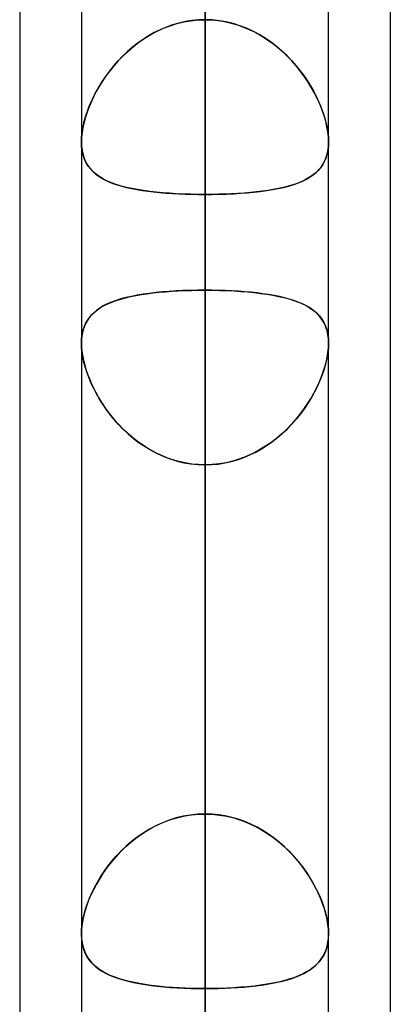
# Model space of a CAD drawing. Header units: millimetres. Extents: x -81 to 97, y -215 to 215.
# Tile 23 of 74: x 41.71 to 44, y -76.43 to -70.34. Entities that reach past the tile are written whole.
import ezdxf

# ---------------------------------------------------------------- set-up
doc = ezdxf.new("R2010")
doc.units = ezdxf.units.MM
doc.layers.add('MAIN-1', color=7, linetype='Continuous')
doc.layers.add('MAIN-2', color=7, linetype='Continuous')

msp = doc.modelspace()

# ---------------------------------------------------------------- linework, layer by layer
at = {"layer": 'MAIN-1'}
for p, q in [((42.0938, 0), (42.0938, -104.6521)), ((43.6188, -104.7621), (43.6188, 0)), ((42.8563, -105.1835), (42.8563, 0)), ((44, -54.9413), (44, -105.4075)), ((41.7125, -55.3107), (41.7125, -104.767)), ((42.0937, -75.9913), (42.0937, -75.9905)), ((42.0937, -75.992), (42.0937, -75.9913)), ((42.0937, -75.9927), (42.0937, -75.992)), ((42.0937, -75.9934), (42.0937, -75.9927)), ((42.0937, -75.9942), (42.0937, -75.9934)), ((42.0938, -75.9949), (42.0937, -75.9942)), ((43.6188, -75.9921), (43.6187, -75.9924)), ((43.6188, -75.9906), (43.6188, -75.9909)), ((43.6188, -75.9909), (43.6188, -75.9912)), ((43.6188, -75.9912), (43.6188, -75.9915)), ((43.6188, -75.9915), (43.6188, -75.9918)), ((43.6188, -75.9918), (43.6188, -75.9921))]:
    msp.add_line(p, q, dxfattribs=at)
at = {"layer": 'MAIN-2'}
for p, q in [((42.8563, 0), (42.8563, -104.0108)), ((42.8563, 0), (42.8563, -105.1835)), ((42.8563, 0), (42.8563, -95.5956)), ((42.8563, 0), (42.8563, -96.6745)), ((42.8563, 0), (42.8563, -87.1797)), ((42.8563, 0), (42.8563, -88.2587)), ((42.8563, 0), (42.8563, -78.7627)), ((42.8563, 0), (42.8563, -79.8419)), ((42.8563, 0), (42.8563, -71.4237)), ((42.8563, -104.0108), (42.8563, 0)), ((42.8563, -96.6745), (42.8563, 0)), ((42.8563, -95.5956), (42.8563, 0)), ((42.8563, -88.2587), (42.8563, 0)), ((42.8563, -87.1797), (42.8563, 0)), ((42.8563, -79.8419), (42.8563, 0)), ((42.8563, -78.7627), (42.8563, 0)), ((42.8563, -71.4237), (42.8563, 0)), ((42.8563, -80.3675), (42.8563, -59.8285)), ((42.8563, -61.0513), (42.8563, -81.8925)), ((42.8563, -64.6805), (42.8563, -72.0152)), ((42.8563, -72.0152), (42.8563, -64.6805)), ((42.8563, -75.2502), (42.8563, -67.9156)), ((42.8563, -67.9156), (42.8563, -75.2502)), ((42.8563, -92.2625), (42.8563, -68.3942)), ((42.8563, -69.4738), (42.8563, -93.7875)), ((42.8563, -69.4738), (42.8563, -76.8144)), ((42.8563, -76.8144), (42.8563, -69.4738)), ((42.683, -70.3682), (42.7255, -70.3579)), ((42.7349, -70.356), (42.6952, -70.365)), ((42.7255, -70.3579), (42.7685, -70.3504)), ((42.775, -70.3496), (42.7349, -70.356)), ((42.7685, -70.3504), (42.8122, -70.3459)), ((42.8155, -70.3457), (42.775, -70.3496)), ((42.8122, -70.3459), (42.8563, -70.3444)), ((42.8563, -70.3444), (42.8155, -70.3457)), ((42.8563, -70.3444), (42.897, -70.3457)), ((42.9003, -70.3459), (42.8563, -70.3444)), ((42.897, -70.3457), (42.9375, -70.3496)), ((42.944, -70.3504), (42.9003, -70.3459)), ((42.9375, -70.3496), (42.9776, -70.356)), ((42.987, -70.3579), (42.944, -70.3504)), ((42.9776, -70.356), (43.0173, -70.365)), ((43.0295, -70.3682), (42.987, -70.3579)), ((42.5219, -70.4359), (42.5605, -70.4154)), ((42.58, -70.406), (42.5434, -70.4241)), ((42.5605, -70.4154), (42.6003, -70.3971)), ((42.6176, -70.3901), (42.58, -70.406)), ((42.6003, -70.3971), (42.6413, -70.3813)), ((42.6561, -70.3763), (42.6176, -70.3901)), ((42.6413, -70.3813), (42.683, -70.3682)), ((42.6952, -70.365), (42.6561, -70.3763)), ((43.0173, -70.365), (43.0564, -70.3763)), ((43.0712, -70.3813), (43.0295, -70.3682)), ((43.0564, -70.3763), (43.0949, -70.3901)), ((43.1122, -70.3971), (43.0712, -70.3813)), ((43.0949, -70.3901), (43.1325, -70.406)), ((43.152, -70.4154), (43.1122, -70.3971)), ((43.1325, -70.406), (43.1691, -70.4241)), ((43.1906, -70.4359), (43.152, -70.4154)), ((42.4736, -70.4659), (42.4405, -70.4894)), ((42.4488, -70.4833), (42.4846, -70.4586)), ((42.508, -70.4441), (42.4736, -70.4659)), ((42.4846, -70.4586), (42.5219, -70.4359)), ((42.5434, -70.4241), (42.508, -70.4441)), ((43.1691, -70.4241), (43.2045, -70.4441)), ((43.2279, -70.4586), (43.1906, -70.4359)), ((43.2045, -70.4441), (43.2389, -70.4659)), ((43.2637, -70.4833), (43.2279, -70.4586)), ((43.2389, -70.4659), (43.272, -70.4894)), ((42.378, -70.5411), (42.3488, -70.5688)), ((42.35, -70.5676), (42.3814, -70.538)), ((42.4086, -70.5145), (42.378, -70.5411)), ((42.3814, -70.538), (42.4143, -70.5098)), ((42.4405, -70.4894), (42.4086, -70.5145)), ((42.4143, -70.5098), (42.4488, -70.4833)), ((43.2982, -70.5098), (43.2637, -70.4833)), ((43.272, -70.4894), (43.3039, -70.5145)), ((43.3311, -70.538), (43.2982, -70.5098)), ((43.3039, -70.5145), (43.3345, -70.5411)), ((43.3625, -70.5676), (43.3311, -70.538)), ((43.3345, -70.5411), (43.3637, -70.5688)), ((42.2923, -70.6305), (42.3203, -70.5985)), ((42.3212, -70.5976), (42.295, -70.6273)), ((42.3203, -70.5985), (42.35, -70.5676)), ((42.3488, -70.5688), (42.3212, -70.5976)), ((43.3922, -70.5985), (43.3625, -70.5676)), ((43.3637, -70.5688), (43.3913, -70.5976)), ((43.3913, -70.5976), (43.4175, -70.6273)), ((43.4202, -70.6305), (43.3922, -70.5985)), ((42.2416, -70.6969), (42.2661, -70.6634)), ((42.2703, -70.6578), (42.2472, -70.6889)), ((42.2661, -70.6634), (42.2923, -70.6305)), ((42.295, -70.6273), (42.2703, -70.6578)), ((43.4175, -70.6273), (43.4422, -70.6578)), ((43.4464, -70.6634), (43.4202, -70.6305)), ((43.4422, -70.6578), (43.4653, -70.6889)), ((43.4709, -70.6969), (43.4464, -70.6634)), ((42.2256, -70.7205), (42.2056, -70.7524)), ((42.2189, -70.7309), (42.2416, -70.6969)), ((42.2472, -70.6889), (42.2256, -70.7205)), ((43.4653, -70.6889), (43.4869, -70.7205)), ((43.4936, -70.7309), (43.4709, -70.6969)), ((43.4869, -70.7205), (43.5069, -70.7524)), ((42.1872, -70.7845), (42.1703, -70.8169)), ((42.179, -70.7998), (42.198, -70.7653)), ((42.2056, -70.7524), (42.1872, -70.7845)), ((42.198, -70.7653), (42.2189, -70.7309)), ((43.5145, -70.7653), (43.4936, -70.7309)), ((43.5069, -70.7524), (43.5253, -70.7845)), ((43.5335, -70.7998), (43.5145, -70.7653)), ((43.5253, -70.7845), (43.5422, -70.8169)), ((42.1464, -70.8691), (42.1618, -70.8344)), ((42.1703, -70.8169), (42.1548, -70.8496)), ((42.1618, -70.8344), (42.179, -70.7998)), ((43.5507, -70.8344), (43.5335, -70.7998)), ((43.5422, -70.8169), (43.5577, -70.8496)), ((43.5661, -70.8691), (43.5507, -70.8344)), ((42.1211, -70.938), (42.1328, -70.9037)), ((42.141, -70.8823), (42.1288, -70.9149)), ((42.1328, -70.9037), (42.1464, -70.8691)), ((42.1548, -70.8496), (42.141, -70.8823)), ((43.5577, -70.8496), (43.5715, -70.8823)), ((43.5797, -70.9037), (43.5661, -70.8691)), ((43.5715, -70.8823), (43.5837, -70.9149)), ((43.5914, -70.938), (43.5797, -70.9037)), ((42.1183, -70.9473), (42.1095, -70.9793)), ((42.1114, -70.972), (42.1211, -70.938)), ((42.1288, -70.9149), (42.1183, -70.9473)), ((43.5837, -70.9149), (43.5942, -70.9473)), ((43.6011, -70.972), (43.5914, -70.938)), ((43.5942, -70.9473), (43.603, -70.9793)), ((42.1026, -71.0107), (42.0977, -71.0412)), ((42.0982, -71.0378), (42.1037, -71.0054)), ((42.1095, -70.9793), (42.1026, -71.0107)), ((42.1037, -71.0054), (42.1114, -70.972)), ((43.6088, -71.0054), (43.6011, -70.972)), ((43.603, -70.9793), (43.6099, -71.0107)), ((43.6143, -71.0378), (43.6088, -71.0054)), ((43.6099, -71.0107), (43.6148, -71.0412)), ((42.0937, -71.0987), (42.0948, -71.0689)), ((42.0947, -71.0705), (42.0937, -71.0987)), ((42.0977, -71.0412), (42.0947, -71.0705)), ((42.0948, -71.0689), (42.0982, -71.0378)), ((43.6177, -71.0689), (43.6143, -71.0378)), ((43.6148, -71.0412), (43.6178, -71.0705)), ((43.6188, -71.0987), (43.6177, -71.0689)), ((43.6178, -71.0705), (43.6188, -71.0987)), ((42.0937, -71.0987), (42.0948, -71.1265)), ((42.0949, -71.128), (42.0937, -71.0987)), ((42.0948, -71.1265), (42.098, -71.1529)), ((42.0985, -71.1557), (42.0949, -71.128)), ((43.614, -71.1557), (43.6176, -71.128)), ((43.6177, -71.1265), (43.6145, -71.1529)), ((43.6176, -71.128), (43.6188, -71.0987)), ((43.6188, -71.0987), (43.6177, -71.1265)), ((42.098, -71.1529), (42.1034, -71.178)), ((42.1045, -71.1819), (42.0985, -71.1557)), ((42.1034, -71.178), (42.1109, -71.2013)), ((42.1128, -71.2062), (42.1045, -71.1819)), ((42.1109, -71.2013), (42.1203, -71.223)), ((42.1233, -71.2286), (42.1128, -71.2062)), ((43.5892, -71.2286), (43.5997, -71.2062)), ((43.6016, -71.2013), (43.5922, -71.223)), ((43.5997, -71.2062), (43.608, -71.1819)), ((43.6091, -71.178), (43.6016, -71.2013)), ((43.608, -71.1819), (43.614, -71.1557)), ((43.6145, -71.1529), (43.6091, -71.178)), ((42.1203, -71.223), (42.1318, -71.243)), ((42.1359, -71.2492), (42.1233, -71.2286)), ((42.1318, -71.243), (42.1451, -71.2616)), ((42.1506, -71.2681), (42.1359, -71.2492)), ((42.1451, -71.2616), (42.1603, -71.2786)), ((42.1673, -71.2855), (42.1506, -71.2681)), ((43.5452, -71.2855), (43.5619, -71.2681)), ((43.5674, -71.2616), (43.5522, -71.2786)), ((43.5619, -71.2681), (43.5766, -71.2492)), ((43.5807, -71.243), (43.5674, -71.2616)), ((43.5766, -71.2492), (43.5892, -71.2286)), ((43.5922, -71.223), (43.5807, -71.243)), ((42.1603, -71.2786), (42.1773, -71.2943)), ((42.186, -71.3013), (42.1673, -71.2855)), ((42.1773, -71.2943), (42.1961, -71.3088)), ((42.2065, -71.3158), (42.186, -71.3013)), ((42.1961, -71.3088), (42.2165, -71.322)), ((42.2291, -71.3291), (42.2065, -71.3158)), ((42.2165, -71.322), (42.2385, -71.334)), ((42.2537, -71.3413), (42.2291, -71.3291)), ((43.4588, -71.3413), (43.4834, -71.3291)), ((43.496, -71.322), (43.474, -71.334)), ((43.4834, -71.3291), (43.506, -71.3158)), ((43.5164, -71.3088), (43.496, -71.322)), ((43.506, -71.3158), (43.5265, -71.3013)), ((43.5352, -71.2943), (43.5164, -71.3088)), ((43.5265, -71.3013), (43.5452, -71.2855)), ((43.5522, -71.2786), (43.5352, -71.2943)), ((42.2385, -71.334), (42.2621, -71.3451)), ((42.2801, -71.3524), (42.2537, -71.3413)), ((42.2621, -71.3451), (42.2873, -71.3551)), ((42.3085, -71.3625), (42.2801, -71.3524)), ((42.2873, -71.3551), (42.3139, -71.3643)), ((42.3387, -71.3717), (42.3085, -71.3625)), ((42.3139, -71.3643), (42.342, -71.3726)), ((42.3708, -71.38), (42.3387, -71.3717)), ((42.342, -71.3726), (42.3715, -71.3802)), ((42.4046, -71.3874), (42.3708, -71.38)), ((42.3715, -71.3802), (42.4024, -71.387)), ((42.4024, -71.387), (42.4346, -71.3932)), ((42.4399, -71.3941), (42.4046, -71.3874)), ((42.4346, -71.3932), (42.4681, -71.3987)), ((43.2779, -71.3932), (43.2444, -71.3987)), ((43.2726, -71.3941), (43.3079, -71.3874)), ((43.3101, -71.387), (43.2779, -71.3932)), ((43.3079, -71.3874), (43.3417, -71.38)), ((43.341, -71.3802), (43.3101, -71.387)), ((43.3705, -71.3726), (43.341, -71.3802)), ((43.3417, -71.38), (43.3738, -71.3717)), ((43.3986, -71.3643), (43.3705, -71.3726)), ((43.3738, -71.3717), (43.404, -71.3625)), ((43.4252, -71.3551), (43.3986, -71.3643)), ((43.404, -71.3625), (43.4324, -71.3524)), ((43.4504, -71.3451), (43.4252, -71.3551)), ((43.4324, -71.3524), (43.4588, -71.3413)), ((43.474, -71.334), (43.4504, -71.3451)), ((42.4767, -71.4), (42.4399, -71.3941)), ((42.4681, -71.3987), (42.5028, -71.4036)), ((42.5149, -71.4051), (42.4767, -71.4)), ((42.5028, -71.4036), (42.5387, -71.4079)), ((42.5544, -71.4096), (42.5149, -71.4051)), ((42.5387, -71.4079), (42.5758, -71.4117)), ((42.5952, -71.4134), (42.5544, -71.4096)), ((42.5758, -71.4117), (42.6138, -71.4149)), ((42.6372, -71.4166), (42.5952, -71.4134)), ((42.6138, -71.4149), (42.6527, -71.4176)), ((42.6799, -71.4192), (42.6372, -71.4166)), ((42.6527, -71.4176), (42.6924, -71.4198)), ((42.7232, -71.4212), (42.6799, -71.4192)), ((42.6924, -71.4198), (42.7329, -71.4216)), ((42.7671, -71.4226), (42.7232, -71.4212)), ((42.7329, -71.4216), (42.7737, -71.4228)), ((42.8115, -71.4235), (42.7671, -71.4226)), ((42.7737, -71.4228), (42.8149, -71.4235)), ((42.8563, -71.4237), (42.8115, -71.4235)), ((42.8149, -71.4235), (42.8563, -71.4237)), ((42.8976, -71.4235), (42.8563, -71.4237)), ((42.8563, -71.4237), (42.901, -71.4235)), ((42.8563, -78.7627), (42.8563, -71.4237)), ((42.8563, -71.4237), (42.8563, -78.7627)), ((42.9388, -71.4228), (42.8976, -71.4235)), ((42.901, -71.4235), (42.9454, -71.4226)), ((42.9796, -71.4216), (42.9388, -71.4228)), ((42.9454, -71.4226), (42.9893, -71.4212)), ((43.0201, -71.4198), (42.9796, -71.4216)), ((42.9893, -71.4212), (43.0326, -71.4192)), ((43.0598, -71.4176), (43.0201, -71.4198)), ((43.0326, -71.4192), (43.0753, -71.4166)), ((43.0987, -71.4149), (43.0598, -71.4176)), ((43.0753, -71.4166), (43.1173, -71.4134)), ((43.1367, -71.4117), (43.0987, -71.4149)), ((43.1173, -71.4134), (43.1581, -71.4096)), ((43.1738, -71.4079), (43.1367, -71.4117)), ((43.1581, -71.4096), (43.1976, -71.4051)), ((43.2097, -71.4036), (43.1738, -71.4079)), ((43.1976, -71.4051), (43.2358, -71.4)), ((43.2444, -71.3987), (43.2097, -71.4036)), ((43.2358, -71.4), (43.2726, -71.3941)), ((42.3366, -72.0696), (42.3663, -72.0616)), ((42.3693, -72.0608), (42.3374, -72.0693)), ((42.3663, -72.0616), (42.3974, -72.0543)), ((42.403, -72.0531), (42.3693, -72.0608)), ((42.3974, -72.0543), (42.4299, -72.0478)), ((42.4383, -72.0462), (42.403, -72.0531)), ((42.4299, -72.0478), (42.4638, -72.0419)), ((42.4751, -72.0401), (42.4383, -72.0462)), ((42.4638, -72.0419), (42.4989, -72.0367)), ((42.5133, -72.0348), (42.4751, -72.0401)), ((42.4989, -72.0367), (42.5352, -72.0321)), ((42.5529, -72.0301), (42.5133, -72.0348)), ((42.5352, -72.0321), (42.5728, -72.0281)), ((42.5938, -72.0261), (42.5529, -72.0301)), ((42.5728, -72.0281), (42.6113, -72.0246)), ((42.6359, -72.0227), (42.5938, -72.0261)), ((42.6113, -72.0246), (42.6507, -72.0217)), ((42.6788, -72.02), (42.6359, -72.0227)), ((42.6507, -72.0217), (42.6907, -72.0193)), ((42.7224, -72.0179), (42.6788, -72.02)), ((42.6907, -72.0193), (42.7314, -72.0175)), ((42.7666, -72.0164), (42.7224, -72.0179)), ((42.7314, -72.0175), (42.7726, -72.0162)), ((42.8112, -72.0155), (42.7666, -72.0164)), ((42.7726, -72.0162), (42.8142, -72.0155)), ((42.8563, -72.0152), (42.8112, -72.0155)), ((42.8142, -72.0155), (42.8563, -72.0152)), ((42.8563, -72.0152), (42.9013, -72.0155)), ((42.8563, -75.2502), (42.8563, -72.0152)), ((42.8983, -72.0155), (42.8563, -72.0152)), ((42.8563, -72.0152), (42.8563, -75.2502)), ((42.9399, -72.0162), (42.8983, -72.0155)), ((42.9013, -72.0155), (42.9459, -72.0164)), ((42.9811, -72.0175), (42.9399, -72.0162)), ((42.9459, -72.0164), (42.9901, -72.0179)), ((43.0218, -72.0193), (42.9811, -72.0175)), ((42.9901, -72.0179), (43.0337, -72.02)), ((43.0618, -72.0217), (43.0218, -72.0193)), ((43.0337, -72.02), (43.0766, -72.0227)), ((43.1012, -72.0246), (43.0618, -72.0217)), ((43.0766, -72.0227), (43.1187, -72.0261)), ((43.1397, -72.0281), (43.1012, -72.0246)), ((43.1187, -72.0261), (43.1596, -72.0301)), ((43.1773, -72.0321), (43.1397, -72.0281)), ((43.1596, -72.0301), (43.1992, -72.0348)), ((43.2136, -72.0367), (43.1773, -72.0321)), ((43.1992, -72.0348), (43.2374, -72.0401)), ((43.2487, -72.0419), (43.2136, -72.0367)), ((43.2374, -72.0401), (43.2742, -72.0462)), ((43.2826, -72.0478), (43.2487, -72.0419)), ((43.2742, -72.0462), (43.3095, -72.0531)), ((43.3151, -72.0543), (43.2826, -72.0478)), ((43.3095, -72.0531), (43.3432, -72.0608)), ((43.3462, -72.0616), (43.3151, -72.0543)), ((43.3432, -72.0608), (43.3751, -72.0693)), ((43.3759, -72.0696), (43.3462, -72.0616)), ((42.1923, -72.1357), (42.2121, -72.1222)), ((42.2286, -72.1126), (42.2062, -72.126)), ((42.2121, -72.1222), (42.2336, -72.1099)), ((42.2529, -72.1003), (42.2286, -72.1126)), ((42.2336, -72.1099), (42.2569, -72.0984)), ((42.2792, -72.089), (42.2529, -72.1003)), ((42.2569, -72.0984), (42.2818, -72.088)), ((42.3074, -72.0787), (42.2792, -72.089)), ((42.2818, -72.088), (42.3084, -72.0784)), ((42.3374, -72.0693), (42.3074, -72.0787)), ((42.3084, -72.0784), (42.3366, -72.0696)), ((43.3751, -72.0693), (43.4051, -72.0787)), ((43.4041, -72.0784), (43.3759, -72.0696)), ((43.4307, -72.088), (43.4041, -72.0784)), ((43.4051, -72.0787), (43.4333, -72.089)), ((43.4556, -72.0984), (43.4307, -72.088)), ((43.4333, -72.089), (43.4596, -72.1003)), ((43.4789, -72.1099), (43.4556, -72.0984)), ((43.4596, -72.1003), (43.4839, -72.1126)), ((43.5004, -72.1222), (43.4789, -72.1099)), ((43.4839, -72.1126), (43.5063, -72.126)), ((43.5202, -72.1357), (43.5004, -72.1222)), ((42.1304, -72.2013), (42.1433, -72.1829)), ((42.1505, -72.1741), (42.1358, -72.1931)), ((42.1433, -72.1829), (42.1579, -72.1659)), ((42.1672, -72.1566), (42.1505, -72.1741)), ((42.1579, -72.1659), (42.1742, -72.1502)), ((42.1857, -72.1406), (42.1672, -72.1566)), ((42.1742, -72.1502), (42.1923, -72.1357)), ((42.2062, -72.126), (42.1857, -72.1406)), ((43.5063, -72.126), (43.5268, -72.1406)), ((43.5383, -72.1502), (43.5202, -72.1357)), ((43.5268, -72.1406), (43.5453, -72.1566)), ((43.5546, -72.1659), (43.5383, -72.1502)), ((43.5453, -72.1566), (43.562, -72.1741)), ((43.5692, -72.1829), (43.5546, -72.1659)), ((43.562, -72.1741), (43.5767, -72.1931)), ((43.5821, -72.2013), (43.5692, -72.1829)), ((42.1031, -72.2657), (42.1103, -72.2426)), ((42.1127, -72.2364), (42.1044, -72.2608)), ((42.1103, -72.2426), (42.1194, -72.2212)), ((42.1232, -72.2138), (42.1127, -72.2364)), ((42.1194, -72.2212), (42.1304, -72.2013)), ((42.1358, -72.1931), (42.1232, -72.2138)), ((43.5767, -72.1931), (43.5893, -72.2138)), ((43.5931, -72.2212), (43.5821, -72.2013)), ((43.5893, -72.2138), (43.5998, -72.2364)), ((43.6022, -72.2426), (43.5931, -72.2212)), ((43.5998, -72.2364), (43.6081, -72.2608)), ((43.6094, -72.2657), (43.6022, -72.2426)), ((42.0948, -72.3164), (42.0979, -72.2904)), ((42.0985, -72.2869), (42.0949, -72.3146)), ((42.0979, -72.2904), (42.1031, -72.2657)), ((42.1044, -72.2608), (42.0985, -72.2869)), ((43.6081, -72.2608), (43.614, -72.2869)), ((43.6146, -72.2904), (43.6094, -72.2657)), ((43.614, -72.2869), (43.6176, -72.3146)), ((43.6177, -72.3164), (43.6146, -72.2904)), ((42.0949, -72.3146), (42.0937, -72.3438)), ((42.0937, -72.3437), (42.0948, -72.3164)), ((42.0947, -72.3716), (42.0937, -72.3437)), ((42.0937, -72.3438), (42.0948, -72.3736)), ((43.6176, -72.3146), (43.6188, -72.3438)), ((43.6188, -72.3437), (43.6177, -72.3164)), ((43.6188, -72.3438), (43.6177, -72.3736)), ((43.6178, -72.3716), (43.6188, -72.3437)), ((42.0976, -72.4007), (42.0947, -72.3716)), ((42.0948, -72.3736), (42.0982, -72.4048)), ((42.1025, -72.431), (42.0976, -72.4007)), ((42.0982, -72.4048), (42.1038, -72.4374)), ((43.6143, -72.4048), (43.6087, -72.4374)), ((43.61, -72.431), (43.6149, -72.4007)), ((43.6177, -72.3736), (43.6143, -72.4048)), ((43.6149, -72.4007), (43.6178, -72.3716)), ((42.1093, -72.4621), (42.1025, -72.431)), ((42.1038, -72.4374), (42.1115, -72.4707)), ((42.118, -72.4939), (42.1093, -72.4621)), ((42.1115, -72.4707), (42.1212, -72.5046)), ((43.601, -72.4707), (43.5913, -72.5046)), ((43.5945, -72.4939), (43.6032, -72.4621)), ((43.6087, -72.4374), (43.601, -72.4707)), ((43.6032, -72.4621), (43.61, -72.431)), ((42.1284, -72.526), (42.118, -72.4939)), ((42.1212, -72.5046), (42.133, -72.5388)), ((42.1405, -72.5583), (42.1284, -72.526)), ((42.133, -72.5388), (42.1466, -72.5733)), ((43.5795, -72.5388), (43.5659, -72.5733)), ((43.572, -72.5583), (43.5841, -72.526)), ((43.5913, -72.5046), (43.5795, -72.5388)), ((43.5841, -72.526), (43.5945, -72.4939)), ((42.1542, -72.5908), (42.1405, -72.5583)), ((42.1466, -72.5733), (42.1621, -72.6079)), ((42.1695, -72.6232), (42.1542, -72.5908)), ((42.1621, -72.6079), (42.1794, -72.6425)), ((43.5504, -72.6079), (43.5331, -72.6425)), ((43.543, -72.6232), (43.5583, -72.5908)), ((43.5659, -72.5733), (43.5504, -72.6079)), ((43.5583, -72.5908), (43.572, -72.5583)), ((42.1864, -72.6554), (42.1695, -72.6232)), ((42.1794, -72.6425), (42.1986, -72.677)), ((42.2047, -72.6874), (42.1864, -72.6554)), ((43.5078, -72.6874), (43.5261, -72.6554)), ((43.5331, -72.6425), (43.5139, -72.677)), ((43.5261, -72.6554), (43.543, -72.6232)), ((42.1986, -72.677), (42.2197, -72.7114)), ((42.2247, -72.7192), (42.2047, -72.6874)), ((42.2197, -72.7114), (42.2425, -72.7454)), ((42.2463, -72.7507), (42.2247, -72.7192)), ((43.4662, -72.7507), (43.4878, -72.7192)), ((43.4928, -72.7114), (43.47, -72.7454)), ((43.4878, -72.7192), (43.5078, -72.6874)), ((43.5139, -72.677), (43.4928, -72.7114)), ((42.2425, -72.7454), (42.2672, -72.7788)), ((42.2694, -72.7817), (42.2463, -72.7507)), ((42.2672, -72.7788), (42.2936, -72.8115)), ((42.2941, -72.8121), (42.2694, -72.7817)), ((43.4184, -72.8121), (43.4431, -72.7817)), ((43.4453, -72.7788), (43.4189, -72.8115)), ((43.4431, -72.7817), (43.4662, -72.7507)), ((43.47, -72.7454), (43.4453, -72.7788)), ((42.2936, -72.8115), (42.3217, -72.8432)), ((42.3203, -72.8417), (42.2941, -72.8121)), ((42.348, -72.8704), (42.3203, -72.8417)), ((42.3217, -72.8432), (42.3515, -72.8739)), ((43.3908, -72.8432), (43.361, -72.8739)), ((43.3645, -72.8704), (43.3922, -72.8417)), ((43.4189, -72.8115), (43.3908, -72.8432)), ((43.3922, -72.8417), (43.4184, -72.8121)), ((42.3772, -72.8981), (42.348, -72.8704)), ((42.3515, -72.8739), (42.3829, -72.9032)), ((42.4078, -72.9245), (42.3772, -72.8981)), ((42.3829, -72.9032), (42.4158, -72.931)), ((43.3296, -72.9032), (43.2967, -72.931)), ((43.3047, -72.9245), (43.3353, -72.8981)), ((43.361, -72.8739), (43.3296, -72.9032)), ((43.3353, -72.8981), (43.3645, -72.8704)), ((42.4398, -72.9495), (42.4078, -72.9245)), ((42.4158, -72.931), (42.4502, -72.9571)), ((42.4729, -72.9729), (42.4398, -72.9495)), ((42.4502, -72.9571), (42.486, -72.9814)), ((42.5073, -72.9946), (42.4729, -72.9729)), ((43.2052, -72.9946), (43.2396, -72.9729)), ((43.2623, -72.9571), (43.2265, -72.9814)), ((43.2396, -72.9729), (43.2727, -72.9495)), ((43.2967, -72.931), (43.2623, -72.9571)), ((43.2727, -72.9495), (43.3047, -72.9245)), ((42.486, -72.9814), (42.5232, -73.0038)), ((42.5428, -73.0145), (42.5073, -72.9946)), ((42.5232, -73.0038), (42.5617, -73.024)), ((42.5795, -73.0324), (42.5428, -73.0145)), ((42.5617, -73.024), (42.6013, -73.042)), ((42.6172, -73.0483), (42.5795, -73.0324)), ((43.0953, -73.0483), (43.133, -73.0324)), ((43.1508, -73.024), (43.1112, -73.042)), ((43.133, -73.0324), (43.1697, -73.0145)), ((43.1893, -73.0038), (43.1508, -73.024)), ((43.1697, -73.0145), (43.2052, -72.9946)), ((43.2265, -72.9814), (43.1893, -73.0038)), ((42.6013, -73.042), (42.642, -73.0575)), ((42.6557, -73.062), (42.6172, -73.0483)), ((42.642, -73.0575), (42.6837, -73.0703)), ((42.6948, -73.0733), (42.6557, -73.062)), ((42.6837, -73.0703), (42.7262, -73.0805)), ((42.7345, -73.0822), (42.6948, -73.0733)), ((42.7262, -73.0805), (42.7692, -73.0879)), ((42.7747, -73.0886), (42.7345, -73.0822)), ((42.7692, -73.0879), (42.8126, -73.0923)), ((42.8153, -73.0925), (42.7747, -73.0886)), ((42.8126, -73.0923), (42.8563, -73.0938)), ((42.8563, -73.0938), (42.8153, -73.0925)), ((42.8999, -73.0923), (42.8563, -73.0938)), ((42.8563, -73.0938), (42.8972, -73.0925)), ((42.8563, -73.0938), (42.8563, -76.3288)), ((42.8563, -76.3288), (42.8563, -73.0938)), ((42.8563, -73.0938), (42.8563, -80.4281)), ((42.8563, -80.4281), (42.8563, -73.0938)), ((42.8972, -73.0925), (42.9378, -73.0886)), ((42.9433, -73.0879), (42.8999, -73.0923)), ((42.9378, -73.0886), (42.978, -73.0822)), ((42.9863, -73.0805), (42.9433, -73.0879)), ((42.978, -73.0822), (43.0177, -73.0733)), ((43.0288, -73.0703), (42.9863, -73.0805)), ((43.0177, -73.0733), (43.0568, -73.062)), ((43.0705, -73.0575), (43.0288, -73.0703)), ((43.0568, -73.062), (43.0953, -73.0483)), ((43.1112, -73.042), (43.0705, -73.0575)), ((42.6113, -75.2971), (42.6507, -75.2831)), ((42.6788, -75.2746), (42.6359, -75.2881)), ((42.6507, -75.2831), (42.6907, -75.2714)), ((42.7224, -75.264), (42.6788, -75.2746)), ((42.6907, -75.2714), (42.7314, -75.2622)), ((42.7666, -75.2564), (42.7224, -75.264)), ((42.7314, -75.2622), (42.7726, -75.2556)), ((42.8112, -75.2518), (42.7666, -75.2564)), ((42.7726, -75.2556), (42.8142, -75.2516)), ((42.8563, -75.2502), (42.8112, -75.2518)), ((42.8142, -75.2516), (42.8563, -75.2502)), ((42.8983, -75.2516), (42.8563, -75.2502)), ((42.8563, -75.2502), (42.9013, -75.2518)), ((42.9399, -75.2556), (42.8983, -75.2516)), ((42.9013, -75.2518), (42.9459, -75.2564)), ((42.9811, -75.2622), (42.9399, -75.2556)), ((42.9459, -75.2564), (42.9901, -75.264)), ((43.0218, -75.2714), (42.9811, -75.2622)), ((42.9901, -75.264), (43.0337, -75.2746)), ((43.0618, -75.2831), (43.0218, -75.2714)), ((43.0337, -75.2746), (43.0766, -75.2881)), ((43.1012, -75.2971), (43.0618, -75.2831)), ((42.5133, -75.3442), (42.4751, -75.3676)), ((42.4989, -75.3527), (42.5352, -75.3321)), ((42.5529, -75.3231), (42.5133, -75.3442)), ((42.5352, -75.3321), (42.5728, -75.3136)), ((42.5938, -75.3043), (42.5529, -75.3231)), ((42.5728, -75.3136), (42.6113, -75.2971)), ((42.6359, -75.2881), (42.5938, -75.3043)), ((43.0766, -75.2881), (43.1187, -75.3043)), ((43.1397, -75.3136), (43.1012, -75.2971)), ((43.1187, -75.3043), (43.1596, -75.3231)), ((43.1773, -75.3321), (43.1397, -75.3136)), ((43.1596, -75.3231), (43.1992, -75.3442)), ((43.2136, -75.3527), (43.1773, -75.3321)), ((43.1992, -75.3442), (43.2374, -75.3676)), ((42.3974, -75.4252), (42.4299, -75.3994)), ((42.4383, -75.3931), (42.403, -75.4206)), ((42.4299, -75.3994), (42.4638, -75.3752)), ((42.4751, -75.3676), (42.4383, -75.3931)), ((42.4638, -75.3752), (42.4989, -75.3527)), ((43.2487, -75.3752), (43.2136, -75.3527)), ((43.2374, -75.3676), (43.2742, -75.3931)), ((43.2826, -75.3994), (43.2487, -75.3752)), ((43.2742, -75.3931), (43.3095, -75.4206)), ((43.3151, -75.4252), (43.2826, -75.3994)), ((42.3366, -75.4812), (42.3663, -75.4525)), ((42.3693, -75.4498), (42.3374, -75.4803)), ((42.3663, -75.4525), (42.3974, -75.4252)), ((42.403, -75.4206), (42.3693, -75.4498)), ((43.3095, -75.4206), (43.3432, -75.4498)), ((43.3462, -75.4525), (43.3151, -75.4252)), ((43.3432, -75.4498), (43.3751, -75.4803)), ((43.3759, -75.4812), (43.3462, -75.4525)), ((42.3074, -75.5122), (42.2792, -75.545)), ((42.2818, -75.5418), (42.3084, -75.511)), ((42.3374, -75.4803), (42.3074, -75.5122)), ((42.3084, -75.511), (42.3366, -75.4812)), ((43.3751, -75.4803), (43.4051, -75.5122)), ((43.4041, -75.511), (43.3759, -75.4812)), ((43.4307, -75.5418), (43.4041, -75.511)), ((43.4051, -75.5122), (43.4333, -75.545)), ((42.2529, -75.5787), (42.2286, -75.613)), ((42.2336, -75.6055), (42.2569, -75.5734)), ((42.2792, -75.545), (42.2529, -75.5787)), ((42.2569, -75.5734), (42.2818, -75.5418)), ((43.4556, -75.5734), (43.4307, -75.5418)), ((43.4333, -75.545), (43.4596, -75.5787)), ((43.4789, -75.6055), (43.4556, -75.5734)), ((43.4596, -75.5787), (43.4839, -75.613)), ((42.2062, -75.6477), (42.1857, -75.6828)), ((42.1923, -75.6712), (42.2121, -75.6382)), ((42.2286, -75.613), (42.2062, -75.6477)), ((42.2121, -75.6382), (42.2336, -75.6055)), ((43.5004, -75.6382), (43.4789, -75.6055)), ((43.4839, -75.613), (43.5063, -75.6477)), ((43.5202, -75.6712), (43.5004, -75.6382)), ((43.5063, -75.6477), (43.5268, -75.6828)), ((42.1579, -75.7374), (42.1742, -75.7043)), ((42.1857, -75.6828), (42.1672, -75.7181)), ((42.1742, -75.7043), (42.1923, -75.6712)), ((43.5383, -75.7043), (43.5202, -75.6712)), ((43.5268, -75.6828), (43.5453, -75.7181)), ((43.5546, -75.7374), (43.5383, -75.7043)), ((42.1304, -75.8037), (42.1433, -75.7706)), ((42.1505, -75.7537), (42.1358, -75.7893)), ((42.1433, -75.7706), (42.1579, -75.7374)), ((42.1672, -75.7181), (42.1505, -75.7537)), ((43.5453, -75.7181), (43.562, -75.7537)), ((43.5692, -75.7706), (43.5546, -75.7374)), ((43.562, -75.7537), (43.5767, -75.7893)), ((43.5821, -75.8037), (43.5692, -75.7706)), ((42.1232, -75.8248), (42.1127, -75.8598)), ((42.1194, -75.8365), (42.1304, -75.8037)), ((42.1358, -75.7893), (42.1232, -75.8248)), ((43.5767, -75.7893), (43.5893, -75.8248)), ((43.5931, -75.8365), (43.5821, -75.8037)), ((43.5893, -75.8248), (43.5998, -75.8598)), ((42.1031, -75.901), (42.1103, -75.869)), ((42.1127, -75.8598), (42.1044, -75.8944)), ((42.1103, -75.869), (42.1194, -75.8365)), ((43.6022, -75.869), (43.5931, -75.8365)), ((43.5998, -75.8598), (43.6081, -75.8944)), ((43.6094, -75.901), (43.6022, -75.869)), ((42.0948, -75.962), (42.0979, -75.9321)), ((42.0985, -75.9278), (42.0949, -75.9599)), ((42.0979, -75.9321), (42.1031, -75.901)), ((42.1044, -75.8944), (42.0985, -75.9278)), ((43.6081, -75.8944), (43.614, -75.9278)), ((43.6146, -75.9321), (43.6094, -75.901)), ((43.614, -75.9278), (43.6176, -75.9599)), ((43.6177, -75.962), (43.6146, -75.9321)), ((42.0949, -75.9599), (42.0937, -75.9906)), ((42.0937, -75.9905), (42.0948, -75.962)), ((42.0937, -75.9906), (42.0948, -76.0191)), ((42.095, -76.0213), (42.0938, -75.9949)), ((43.6187, -75.9924), (43.6174, -76.0216)), ((43.6176, -75.9599), (43.6188, -75.9906)), ((43.6188, -75.9905), (43.6177, -75.962)), ((43.6178, -76.0172), (43.6188, -75.9905)), ((42.0948, -76.0191), (42.0982, -76.0461)), ((42.0982, -76.0464), (42.095, -76.0213)), ((42.0982, -76.0461), (42.1038, -76.0717)), ((42.1034, -76.0703), (42.0982, -76.0464)), ((42.1104, -76.0928), (42.1034, -76.0703)), ((42.1038, -76.0717), (42.1115, -76.0956)), ((43.6076, -76.0757), (43.5993, -76.1)), ((43.6032, -76.0897), (43.61, -76.0669)), ((43.6137, -76.0495), (43.6076, -76.0757)), ((43.61, -76.0669), (43.6149, -76.0427)), ((43.6174, -76.0216), (43.6137, -76.0495)), ((43.6149, -76.0427), (43.6178, -76.0172)), ((42.1193, -76.1137), (42.1104, -76.0928)), ((42.1115, -76.0956), (42.1212, -76.1178)), ((42.1298, -76.1333), (42.1193, -76.1137)), ((42.1212, -76.1178), (42.133, -76.1383)), ((42.1421, -76.1514), (42.1298, -76.1333)), ((43.572, -76.1492), (43.5841, -76.1308)), ((43.5888, -76.1226), (43.5761, -76.1434)), ((43.5841, -76.1308), (43.5945, -76.111)), ((43.5993, -76.1), (43.5888, -76.1226)), ((43.5945, -76.111), (43.6032, -76.0897)), ((42.133, -76.1383), (42.1466, -76.1573)), ((42.1559, -76.1683), (42.1421, -76.1514)), ((42.1466, -76.1573), (42.1621, -76.1749)), ((42.1714, -76.1839), (42.1559, -76.1683)), ((42.1621, -76.1749), (42.1794, -76.1911)), ((42.1883, -76.1984), (42.1714, -76.1839)), ((42.1794, -76.1911), (42.1986, -76.2062)), ((43.5263, -76.1967), (43.5058, -76.2118)), ((43.5078, -76.2105), (43.5261, -76.1969)), ((43.5261, -76.1969), (43.543, -76.1822)), ((43.5449, -76.1803), (43.5263, -76.1967)), ((43.543, -76.1822), (43.5583, -76.1663)), ((43.5615, -76.1626), (43.5449, -76.1803)), ((43.5583, -76.1663), (43.572, -76.1492)), ((43.5761, -76.1434), (43.5615, -76.1626)), ((42.2067, -76.2118), (42.1883, -76.1984)), ((42.1986, -76.2062), (42.2197, -76.2201)), ((42.2268, -76.2243), (42.2067, -76.2118)), ((42.2197, -76.2201), (42.2425, -76.233)), ((42.2484, -76.236), (42.2268, -76.2243)), ((42.2425, -76.233), (42.2672, -76.2449)), ((42.2715, -76.2468), (42.2484, -76.236)), ((42.2672, -76.2449), (42.2936, -76.2558)), ((42.2962, -76.2568), (42.2715, -76.2468)), ((42.2936, -76.2558), (42.3217, -76.2658)), ((42.3224, -76.266), (42.2962, -76.2568)), ((43.3922, -76.2653), (43.4184, -76.256)), ((43.4325, -76.2504), (43.4042, -76.2612)), ((43.4184, -76.256), (43.4431, -76.2459)), ((43.4588, -76.2386), (43.4325, -76.2504)), ((43.4431, -76.2459), (43.4662, -76.2349)), ((43.4833, -76.2258), (43.4588, -76.2386)), ((43.4662, -76.2349), (43.4878, -76.2232)), ((43.5058, -76.2118), (43.4833, -76.2258)), ((43.4878, -76.2232), (43.5078, -76.2105)), ((42.3217, -76.2658), (42.3515, -76.2749)), ((42.3501, -76.2745), (42.3224, -76.266)), ((42.3792, -76.2823), (42.3501, -76.2745)), ((42.3515, -76.2749), (42.3829, -76.2832)), ((42.4098, -76.2894), (42.3792, -76.2823)), ((42.3829, -76.2832), (42.4158, -76.2908)), ((42.4416, -76.2959), (42.4098, -76.2894)), ((42.4158, -76.2908), (42.4502, -76.2975)), ((42.4747, -76.3018), (42.4416, -76.2959)), ((42.4502, -76.2975), (42.486, -76.3036)), ((42.5089, -76.307), (42.4747, -76.3018)), ((42.486, -76.3036), (42.5232, -76.3089)), ((42.5443, -76.3116), (42.5089, -76.307)), ((42.5232, -76.3089), (42.5617, -76.3136)), ((42.5808, -76.3157), (42.5443, -76.3116)), ((42.5617, -76.3136), (42.6013, -76.3177)), ((42.6183, -76.3192), (42.5808, -76.3157)), ((42.6013, -76.3177), (42.642, -76.3211)), ((43.1192, -76.3169), (43.0774, -76.3206)), ((43.0953, -76.3191), (43.133, -76.3155)), ((43.16, -76.3126), (43.1192, -76.3169)), ((43.133, -76.3155), (43.1697, -76.3114)), ((43.1994, -76.3076), (43.16, -76.3126)), ((43.1697, -76.3114), (43.2052, -76.3068)), ((43.2375, -76.3018), (43.1994, -76.3076)), ((43.2052, -76.3068), (43.2396, -76.3015)), ((43.274, -76.2953), (43.2375, -76.3018)), ((43.2396, -76.3015), (43.2727, -76.2956)), ((43.2727, -76.2956), (43.3047, -76.289)), ((43.309, -76.2881), (43.274, -76.2953)), ((43.3047, -76.289), (43.3353, -76.2818)), ((43.3424, -76.28), (43.309, -76.2881)), ((43.3353, -76.2818), (43.3645, -76.2739)), ((43.3742, -76.271), (43.3424, -76.28)), ((43.3645, -76.2739), (43.3922, -76.2653)), ((43.4042, -76.2612), (43.3742, -76.271)), ((42.6567, -76.3222), (42.6183, -76.3192)), ((42.642, -76.3211), (42.6837, -76.3239)), ((42.6957, -76.3246), (42.6567, -76.3222)), ((42.6837, -76.3239), (42.7262, -76.326)), ((42.7352, -76.3264), (42.6957, -76.3246)), ((42.7262, -76.326), (42.7692, -76.3276)), ((42.7751, -76.3278), (42.7352, -76.3264)), ((42.7692, -76.3276), (42.8126, -76.3285)), ((42.8155, -76.3286), (42.7751, -76.3278)), ((42.8126, -76.3285), (42.8563, -76.3288)), ((42.8563, -76.3288), (42.8155, -76.3286)), ((42.8563, -76.3288), (42.8972, -76.3285)), ((42.9014, -76.3285), (42.8563, -76.3288)), ((42.8563, -83.6631), (42.8563, -76.3288)), ((42.8563, -76.3288), (42.8563, -83.6631)), ((42.8972, -76.3285), (42.9378, -76.3277)), ((42.9462, -76.3275), (42.9014, -76.3285)), ((42.9378, -76.3277), (42.978, -76.3264)), ((42.9906, -76.3259), (42.9462, -76.3275)), ((42.978, -76.3264), (43.0177, -76.3245)), ((43.0345, -76.3235), (42.9906, -76.3259)), ((43.0177, -76.3245), (43.0568, -76.3221)), ((43.0774, -76.3206), (43.0345, -76.3235)), ((43.0568, -76.3221), (43.0953, -76.3191))]:
    msp.add_line(p, q, dxfattribs=at)

doc.saveas('drawing.dxf')
